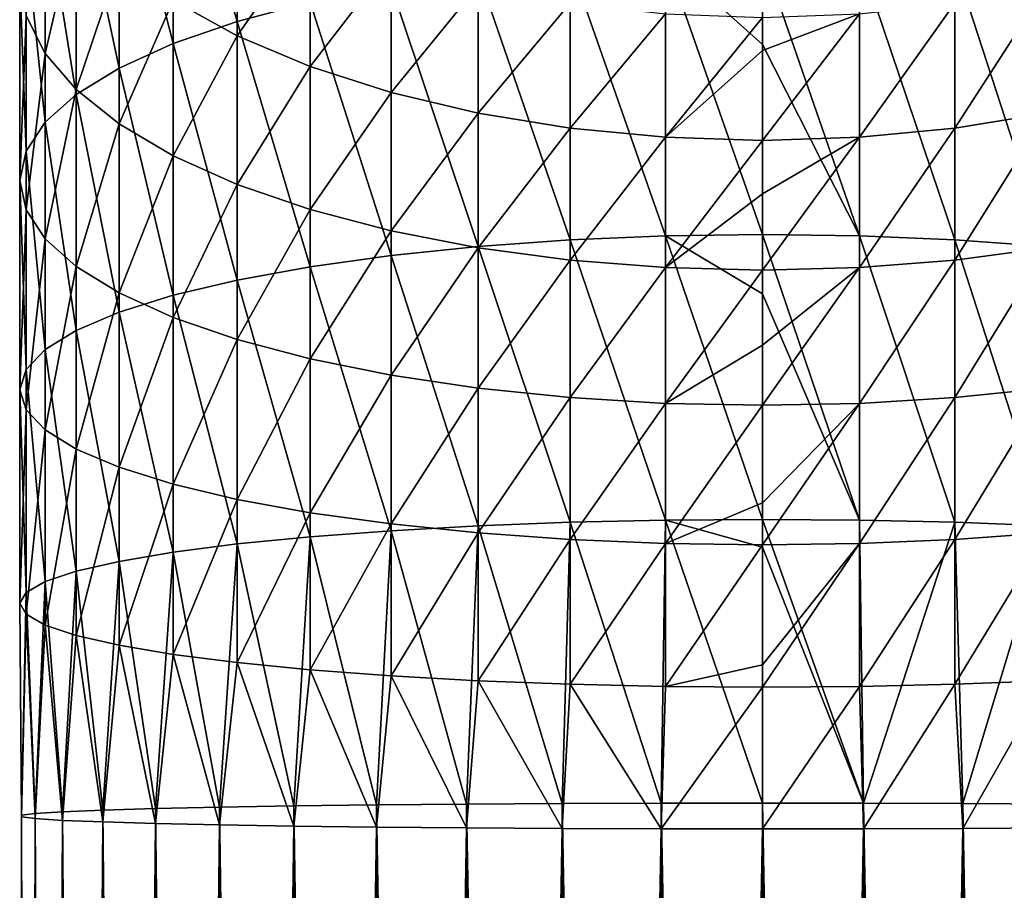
# Model space of a CAD drawing. Header units: metres. Extents: x -27 to 80, y -171 to 27.
# Tile 49 of 117: x -12 to 4, y -37 to -23. Entities that reach past the tile are written whole.
import ezdxf

# ---------------------------------------------------------------- set-up
doc = ezdxf.new("R2010")
doc.units = ezdxf.units.M
doc.layers.add('solid_509380_SW0003', color=7, linetype='CONTINUOUS')

msp = doc.modelspace()

# ---------------------------------------------------------------- linework, layer by layer
at = {"layer": 'solid_509380_SW0003'}
for points in [[(-8.485281, -22.533634, 257.572205), (-8.485281, -18.483368, 256.065552), (-9.52024, -18.948063, 254.980743)], [(-8.485281, -22.533634, 257.572205), (-7.305137, -22.220337, 258.558624), (-8.485281, -18.483368, 256.065552)], [(-9.52024, -22.890882, 256.447449), (-9.52024, -18.948063, 254.980743), (-10.392304, -19.461977, 253.781052)], [(-9.52024, -22.890882, 256.447449), (-8.485281, -22.533634, 257.572205), (-9.52024, -18.948063, 254.980743)], [(-10.392304, -23.285967, 255.203537), (-10.392304, -19.461977, 253.781052), (-11.086555, -20.016315, 252.486984)], [(-10.392304, -23.285967, 255.203537), (-9.52024, -22.890882, 256.447449), (-10.392304, -19.461977, 253.781052)], [(-11.086555, -23.71213, 253.861786), (-11.086555, -20.016315, 252.486984), (-11.59111, -20.601593, 251.120682)], [(-11.086555, -23.71213, 253.861786), (-10.392304, -23.285967, 255.203537), (-11.086555, -20.016315, 252.486984)], [(-11.59111, -23.04751, 245.410858), (-11.897338, -22.441309, 246.825989), (-11.59111, -20.174812, 244.011429)], [(-11.59111, -23.04751, 245.410858), (-11.59111, -20.174812, 244.011429), (-11.086555, -20.889898, 242.708374)], [(-8.485281, -22.762835, 239.295425), (-9.52024, -22.195074, 240.330032), (-8.485281, -20.484848, 237.897247)], [(-8.485281, -22.762835, 239.295425), (-8.485281, -20.484848, 237.897247), (-7.305137, -21.068445, 237.042511)], [(-11.59111, -24.162077, 252.44516), (-11.59111, -20.601593, 251.120682), (-11.897338, -21.207796, 249.705551)], [(-11.59111, -24.162077, 252.44516), (-11.086555, -23.71213, 253.861786), (-11.59111, -20.601593, 251.120682)], [(-11.086555, -23.63279, 244.044571), (-11.59111, -23.04751, 245.410858), (-11.086555, -20.889898, 242.708374)], [(-11.086555, -23.63279, 244.044571), (-11.086555, -20.889898, 242.708374), (-10.392304, -21.567181, 241.474197)], [(-7.305137, -23.260748, 238.388123), (-8.485281, -22.762835, 239.295425), (-7.305137, -21.068445, 237.042511)], [(-7.305137, -23.260748, 238.388123), (-7.305137, -21.068445, 237.042511), (-6, -21.56019, 236.322327)], [(-11.897338, -24.628111, 250.977875), (-11.897338, -21.207796, 249.705551), (-12, -21.824553, 248.265778)], [(-11.897338, -24.628111, 250.977875), (-11.59111, -24.162077, 252.44516), (-11.897338, -21.207796, 249.705551)], [(0, -22.903681, 261.352997), (0, -21.469677, 260.922028), (-1.566314, -21.500753, 260.824188)], [(1.566314, -25.998505, 262.015625), (0, -21.469677, 260.922028), (0, -22.903681, 261.352997)], [(1.566314, -25.998505, 262.015625), (1.566314, -21.500753, 260.824188), (0, -21.469677, 260.922028)], [(-10.392304, -24.187126, 242.750504), (-11.086555, -23.63279, 244.044571), (-10.392304, -21.567181, 241.474197)], [(-10.392304, -24.187126, 242.750504), (-10.392304, -21.567181, 241.474197), (-9.52024, -22.195074, 240.330032)], [(-6, -23.680292, 237.623611), (-7.305137, -23.260748, 238.388123), (-6, -21.56019, 236.322327)], [(-6, -23.680292, 237.623611), (-6, -21.56019, 236.322327), (-4.592201, -21.951668, 235.748978)], [(-3.105829, -26.062449, 261.716156), (-3.105829, -21.593454, 260.532318), (-4.592201, -21.746191, 260.051422)], [(-1.566314, -25.998505, 262.015625), (-1.566314, -21.500753, 260.824188), (-3.105829, -21.593454, 260.532318)], [(-3.105829, -26.062449, 261.716156), (-1.566314, -25.998505, 262.015625), (-3.105829, -21.593454, 260.532318)], [(0, -25.977068, 262.116028), (0, -22.903681, 261.352997), (-1.566314, -21.500753, 260.824188)], [(-1.566314, -25.998505, 262.015625), (0, -25.977068, 262.116028), (-1.566314, -21.500753, 260.824188)], [(3.105829, -26.062449, 261.716156), (3.105829, -21.593454, 260.532318), (1.566314, -21.500753, 260.824188)], [(1.566314, -25.998505, 262.015625), (3.105829, -26.062449, 261.716156), (1.566314, -21.500753, 260.824188)], [(4.592201, -26.167807, 261.222717), (4.592201, -21.746191, 260.051422), (3.105829, -21.593454, 260.532318)], [(3.105829, -26.062449, 261.716156), (4.592201, -26.167807, 261.222717), (3.105829, -21.593454, 260.532318)], [(-4.592201, -26.167807, 261.222717), (-4.592201, -21.746191, 260.051422), (-6, -21.95635, 259.389771)], [(-4.592201, -26.167807, 261.222717), (-3.105829, -26.062449, 261.716156), (-4.592201, -21.746191, 260.051422)], [(-12, -25.102257, 249.485046), (-12, -21.824553, 248.265778), (-11.897338, -22.441309, 246.825989)], [(-12, -25.102257, 249.485046), (-11.897338, -24.628111, 250.977875), (-12, -21.824553, 248.265778)], [(-4.592201, -24.014292, 237.014984), (-6, -23.680292, 237.623611), (-4.592201, -21.951668, 235.748978)], [(-4.592201, -24.014292, 237.014984), (-4.592201, -21.951668, 235.748978), (-3.105829, -22.236179, 235.332291)], [(3.105829, -24.25703, 236.572647), (3.105829, -22.236179, 235.332291), (4.592201, -21.951668, 235.748978)], [(4.592201, -24.014292, 237.014984), (3.105829, -24.25703, 236.572647), (4.592201, -21.951668, 235.748978)], [(-6, -26.312773, 260.543762), (-6, -21.95635, 259.389771), (-7.305137, -22.220337, 258.558624)], [(-6, -26.312773, 260.543762), (-4.592201, -26.167807, 261.222717), (-6, -21.95635, 259.389771)], [(-9.52024, -24.70104, 241.550797), (-10.392304, -24.187126, 242.750504), (-9.52024, -22.195074, 240.330032)], [(-9.52024, -24.70104, 241.550797), (-9.52024, -22.195074, 240.330032), (-8.485281, -22.762835, 239.295425)], [(-7.305137, -26.494869, 259.690918), (-7.305137, -22.220337, 258.558624), (-8.485281, -22.533634, 257.572205)], [(-7.305137, -26.494869, 259.690918), (-6, -26.312773, 260.543762), (-7.305137, -22.220337, 258.558624)], [(-3.105829, -24.25703, 236.572647), (-4.592201, -24.014292, 237.014984), (-3.105829, -22.236179, 235.332291)], [(-3.105829, -24.25703, 236.572647), (-3.105829, -22.236179, 235.332291), (-1.566314, -22.408857, 235.079391)], [(1.566314, -24.404354, 236.304184), (1.566314, -22.408857, 235.079391), (3.105829, -22.236179, 235.332291)], [(3.105829, -24.25703, 236.572647), (1.566314, -24.404354, 236.304184), (3.105829, -22.236179, 235.332291)], [(-1.566314, -24.404354, 236.304184), (-3.105829, -24.25703, 236.572647), (-1.566314, -22.408857, 235.079391)], [(-1.566314, -24.404354, 236.304184), (-1.566314, -22.408857, 235.079391), (0, -22.466747, 234.994598)], [(1.566314, -22.408857, 235.079391), (0, -23.004034, 235.350967), (0, -22.466747, 234.994598)], [(1.566314, -22.408857, 235.079391), (0, -24.453745, 236.214188), (0, -23.004034, 235.350967)], [(1.566314, -24.404354, 236.304184), (0, -24.453745, 236.214188), (1.566314, -22.408857, 235.079391)], [(-11.897338, -25.576405, 247.992218), (-12, -25.102257, 249.485046), (-11.897338, -22.441309, 246.825989)], [(-11.897338, -25.576405, 247.992218), (-11.897338, -22.441309, 246.825989), (-11.59111, -23.04751, 245.410858)], [(-8.485281, -26.710981, 258.678772), (-8.485281, -22.533634, 257.572205), (-9.52024, -22.890882, 256.447449)], [(-8.485281, -26.710981, 258.678772), (-7.305137, -26.494869, 259.690918), (-8.485281, -22.533634, 257.572205)], [(0, -23.004034, 235.350967), (-1.566314, -24.404354, 236.304184), (0, -22.466747, 234.994598)], [(-9.52024, -26.957407, 257.524658), (-9.52024, -22.890882, 256.447449), (-10.392304, -23.285967, 255.203537)], [(-8.485281, -25.165737, 240.466003), (-9.52024, -24.70104, 241.550797), (-8.485281, -22.762835, 239.295425)], [(-9.52024, -26.957407, 257.524658), (-8.485281, -26.710981, 258.678772), (-9.52024, -22.890882, 256.447449)], [(-8.485281, -25.165737, 240.466003), (-8.485281, -22.762835, 239.295425), (-7.305137, -23.260748, 238.388123)], [(1.566314, -25.998505, 262.015625), (0, -22.903681, 261.352997), (0, -25.977068, 262.116028)], [(-11.59111, -26.042439, 246.524948), (-11.897338, -25.576405, 247.992218), (-11.59111, -23.04751, 245.410858)], [(-11.59111, -26.042439, 246.524948), (-11.59111, -23.04751, 245.410858), (-11.086555, -23.63279, 244.044571)], [(0, -23.004034, 235.350967), (0, -24.453745, 236.214188), (-1.566314, -24.404354, 236.304184)], [(-10.392304, -27.229935, 256.248291), (-10.392304, -23.285967, 255.203537), (-11.086555, -23.71213, 253.861786)], [(-10.392304, -27.229935, 256.248291), (-9.52024, -26.957407, 257.524658), (-10.392304, -23.285967, 255.203537)], [(-7.305137, -25.573265, 239.514648), (-8.485281, -25.165737, 240.466003), (-7.305137, -23.260748, 238.388123)], [(-7.305137, -25.573265, 239.514648), (-7.305137, -23.260748, 238.388123), (-6, -23.680292, 237.623611)], [(-11.086555, -26.492386, 245.108307), (-11.59111, -26.042439, 246.524948), (-11.086555, -23.63279, 244.044571)], [(-11.086555, -26.492386, 245.108307), (-11.086555, -23.63279, 244.044571), (-10.392304, -24.187126, 242.750504)], [(-6, -25.916651, 238.713043), (-7.305137, -25.573265, 239.514648), (-6, -23.680292, 237.623611)], [(-6, -25.916651, 238.713043), (-6, -23.680292, 237.623611), (-4.592201, -24.014292, 237.014984)], [(-11.086555, -27.523899, 254.871521), (-11.086555, -23.71213, 253.861786), (-11.59111, -24.162077, 252.44516)], [(-11.086555, -27.523899, 254.871521), (-10.392304, -27.229935, 256.248291), (-11.086555, -23.71213, 253.861786)], [(-4.592201, -26.190022, 238.074875), (-6, -25.916651, 238.713043), (-4.592201, -24.014292, 237.014984)], [(-4.592201, -26.190022, 238.074875), (-4.592201, -24.014292, 237.014984), (-3.105829, -24.25703, 236.572647)], [(3.105829, -26.388697, 237.611084), (3.105829, -24.25703, 236.572647), (4.592201, -24.014292, 237.014984)], [(4.592201, -26.190022, 238.074875), (3.105829, -26.388697, 237.611084), (4.592201, -24.014292, 237.014984)], [(-11.59111, -27.83427, 253.417908), (-11.59111, -24.162077, 252.44516), (-11.897338, -24.628111, 250.977875)], [(-11.59111, -27.83427, 253.417908), (-11.086555, -27.523899, 254.871521), (-11.59111, -24.162077, 252.44516)], [(-10.392304, -26.918549, 243.766571), (-11.086555, -26.492386, 245.108307), (-10.392304, -24.187126, 242.750504)], [(-10.392304, -26.918549, 243.766571), (-10.392304, -24.187126, 242.750504), (-9.52024, -24.70104, 241.550797)], [(-3.105829, -26.388697, 237.611084), (-4.592201, -26.190022, 238.074875), (-3.105829, -24.25703, 236.572647)], [(-3.105829, -26.388697, 237.611084), (-3.105829, -24.25703, 236.572647), (-1.566314, -24.404354, 236.304184)], [(1.566314, -26.509277, 237.32959), (1.566314, -24.404354, 236.304184), (3.105829, -24.25703, 236.572647)], [(3.105829, -26.388697, 237.611084), (1.566314, -26.509277, 237.32959), (3.105829, -24.25703, 236.572647)], [(-1.566314, -26.509277, 237.32959), (-3.105829, -26.388697, 237.611084), (-1.566314, -24.404354, 236.304184)], [(-1.566314, -26.509277, 237.32959), (-1.566314, -24.404354, 236.304184), (0, -24.453745, 236.214188)], [(0, -25.318037, 236.665894), (-1.566314, -26.509277, 237.32959), (0, -24.453745, 236.214188)], [(1.566314, -24.404354, 236.304184), (0, -25.318037, 236.665894), (0, -24.453745, 236.214188)], [(1.566314, -24.404354, 236.304184), (0, -26.549702, 237.235229), (0, -25.318037, 236.665894)], [(1.566314, -26.509277, 237.32959), (0, -26.549702, 237.235229), (1.566314, -24.404354, 236.304184)], [(-11.897338, -28.155737, 251.912338), (-11.897338, -24.628111, 250.977875), (-12, -25.102257, 249.485046)], [(-11.897338, -28.155737, 251.912338), (-11.59111, -27.83427, 253.417908), (-11.897338, -24.628111, 250.977875)], [(-9.52024, -27.313633, 242.522659), (-10.392304, -26.918549, 243.766571), (-9.52024, -24.70104, 241.550797)], [(-9.52024, -27.313633, 242.522659), (-9.52024, -24.70104, 241.550797), (-8.485281, -25.165737, 240.466003)], [(-12, -28.482801, 250.380539), (-12, -25.102257, 249.485046), (-11.897338, -25.576405, 247.992218)], [(-12, -28.482801, 250.380539), (-11.897338, -28.155737, 251.912338), (-12, -25.102257, 249.485046)], [(-8.485281, -27.670879, 241.397888), (-9.52024, -27.313633, 242.522659), (-8.485281, -25.165737, 240.466003)], [(-8.485281, -27.670879, 241.397888), (-8.485281, -25.165737, 240.466003), (-7.305137, -25.573265, 239.514648)], [(0, -25.318037, 236.665894), (0, -26.549702, 237.235229), (-1.566314, -26.509277, 237.32959)], [(-11.897338, -28.809864, 248.848755), (-12, -28.482801, 250.380539), (-11.897338, -25.576405, 247.992218)], [(-11.897338, -28.809864, 248.848755), (-11.897338, -25.576405, 247.992218), (-11.59111, -26.042439, 246.524948)], [(-7.305137, -27.984177, 240.411484), (-8.485281, -27.670879, 241.397888), (-7.305137, -25.573265, 239.514648)], [(-7.305137, -27.984177, 240.411484), (-7.305137, -25.573265, 239.514648), (-6, -25.916651, 238.713043)], [(-6, -28.248165, 239.580338), (-7.305137, -27.984177, 240.411484), (-6, -25.916651, 238.713043)], [(-6, -28.248165, 239.580338), (-6, -25.916651, 238.713043), (-4.592201, -26.190022, 238.074875)], [(-11.59111, -29.131332, 247.343185), (-11.897338, -28.809864, 248.848755), (-11.59111, -26.042439, 246.524948)], [(-11.59111, -29.131332, 247.343185), (-11.59111, -26.042439, 246.524948), (-11.086555, -26.492386, 245.108307)], [(-3.105829, -30.625223, 262.460754), (-3.105829, -26.062449, 261.716156), (-4.592201, -26.167807, 261.222717)], [(-1.566314, -30.590637, 262.765045), (-1.566314, -25.998505, 262.015625), (-3.105829, -26.062449, 261.716156)], [(-3.105829, -30.625223, 262.460754), (-1.566314, -30.590637, 262.765045), (-3.105829, -26.062449, 261.716156)], [(0, -26.93256, 262.309906), (0, -25.977068, 262.116028), (-1.566314, -25.998505, 262.015625)], [(0, -30.579044, 262.867035), (0, -26.93256, 262.309906), (-1.566314, -25.998505, 262.015625)], [(-1.566314, -30.590637, 262.765045), (0, -30.579044, 262.867035), (-1.566314, -25.998505, 262.015625)], [(1.566314, -30.590637, 262.765045), (0, -25.977068, 262.116028), (0, -26.93256, 262.309906)], [(1.566314, -30.590637, 262.765045), (1.566314, -25.998505, 262.015625), (0, -25.977068, 262.116028)], [(3.105829, -30.625223, 262.460754), (3.105829, -26.062449, 261.716156), (1.566314, -25.998505, 262.015625)], [(1.566314, -30.590637, 262.765045), (3.105829, -30.625223, 262.460754), (1.566314, -25.998505, 262.015625)], [(4.592201, -30.682205, 261.959442), (4.592201, -26.167807, 261.222717), (3.105829, -26.062449, 261.716156)], [(3.105829, -30.625223, 262.460754), (4.592201, -30.682205, 261.959442), (3.105829, -26.062449, 261.716156)], [(-4.592201, -30.682205, 261.959442), (-4.592201, -26.167807, 261.222717), (-6, -26.312773, 260.543762)], [(-4.592201, -28.458324, 238.918671), (-6, -28.248165, 239.580338), (-4.592201, -26.190022, 238.074875)], [(-4.592201, -30.682205, 261.959442), (-3.105829, -30.625223, 262.460754), (-4.592201, -26.167807, 261.222717)], [(-4.592201, -28.458324, 238.918671), (-4.592201, -26.190022, 238.074875), (-3.105829, -26.388697, 237.611084)], [(3.105829, -28.611061, 238.43779), (3.105829, -26.388697, 237.611084), (4.592201, -26.190022, 238.074875)], [(4.592201, -28.458324, 238.918671), (3.105829, -28.611061, 238.43779), (4.592201, -26.190022, 238.074875)], [(-6, -30.760611, 261.269623), (-6, -26.312773, 260.543762), (-7.305137, -26.494869, 259.690918)], [(-6, -30.760611, 261.269623), (-4.592201, -30.682205, 261.959442), (-6, -26.312773, 260.543762)], [(-3.105829, -28.611061, 238.43779), (-4.592201, -28.458324, 238.918671), (-3.105829, -26.388697, 237.611084)], [(-3.105829, -28.611061, 238.43779), (-3.105829, -26.388697, 237.611084), (-1.566314, -26.509277, 237.32959)], [(1.566314, -28.70376, 238.14592), (1.566314, -26.509277, 237.32959), (3.105829, -26.388697, 237.611084)], [(3.105829, -28.611061, 238.43779), (1.566314, -28.70376, 238.14592), (3.105829, -26.388697, 237.611084)], [(-11.086555, -29.441704, 245.889572), (-11.59111, -29.131332, 247.343185), (-11.086555, -26.492386, 245.108307)], [(-11.086555, -29.441704, 245.889572), (-11.086555, -26.492386, 245.108307), (-10.392304, -26.918549, 243.766571)], [(-7.305137, -30.859098, 260.403137), (-7.305137, -26.494869, 259.690918), (-8.485281, -26.710981, 258.678772)], [(-7.305137, -30.859098, 260.403137), (-6, -30.760611, 261.269623), (-7.305137, -26.494869, 259.690918)], [(-1.566314, -28.70376, 238.14592), (-3.105829, -28.611061, 238.43779), (-1.566314, -26.509277, 237.32959)], [(-1.566314, -28.70376, 238.14592), (-1.566314, -26.509277, 237.32959), (0, -26.549702, 237.235229)], [(0, -27.763407, 237.716507), (-1.566314, -28.70376, 238.14592), (0, -26.549702, 237.235229)], [(1.566314, -26.509277, 237.32959), (0, -27.763407, 237.716507), (0, -26.549702, 237.235229)], [(1.566314, -26.509277, 237.32959), (0, -28.734838, 238.04808), (0, -27.763407, 237.716507)], [(1.566314, -28.70376, 238.14592), (0, -28.734838, 238.04808), (1.566314, -26.509277, 237.32959)], [(-8.485281, -30.975985, 259.374817), (-8.485281, -26.710981, 258.678772), (-9.52024, -26.957407, 257.524658)], [(-8.485281, -30.975985, 259.374817), (-7.305137, -30.859098, 260.403137), (-8.485281, -26.710981, 258.678772)], [(-10.392304, -29.735668, 244.512817), (-11.086555, -29.441704, 245.889572), (-10.392304, -26.918549, 243.766571)], [(-10.392304, -29.735668, 244.512817), (-10.392304, -26.918549, 243.766571), (-9.52024, -27.313633, 242.522659)], [(-9.52024, -31.109266, 258.202209), (-9.52024, -26.957407, 257.524658), (-10.392304, -27.229935, 256.248291)], [(-9.52024, -31.109266, 258.202209), (-8.485281, -30.975985, 259.374817), (-9.52024, -26.957407, 257.524658)], [(1.566314, -30.590637, 262.765045), (0, -26.93256, 262.309906), (0, -30.579044, 262.867035)], [(-10.392304, -31.256662, 256.905426), (-10.392304, -27.229935, 256.248291), (-11.086555, -27.523899, 254.871521)], [(-10.392304, -31.256662, 256.905426), (-9.52024, -31.109266, 258.202209), (-10.392304, -27.229935, 256.248291)], [(-9.52024, -30.008194, 243.23645), (-10.392304, -29.735668, 244.512817), (-9.52024, -27.313633, 242.522659)], [(-9.52024, -30.008194, 243.23645), (-9.52024, -27.313633, 242.522659), (-8.485281, -27.670879, 241.397888)], [(-11.086555, -31.415655, 255.506638), (-11.086555, -27.523899, 254.871521), (-11.59111, -27.83427, 253.417908)], [(-11.086555, -31.415655, 255.506638), (-10.392304, -31.256662, 256.905426), (-11.086555, -27.523899, 254.871521)], [(-8.485281, -30.254622, 242.082321), (-9.52024, -30.008194, 243.23645), (-8.485281, -27.670879, 241.397888)], [(-8.485281, -30.254622, 242.082321), (-8.485281, -27.670879, 241.397888), (-7.305137, -27.984177, 240.411484)], [(-11.59111, -31.583521, 254.02977), (-11.59111, -27.83427, 253.417908), (-11.897338, -28.155737, 251.912338)], [(-11.59111, -31.583521, 254.02977), (-11.086555, -31.415655, 255.506638), (-11.59111, -27.83427, 253.417908)], [(0, -27.763407, 237.716507), (0, -28.734838, 238.04808), (-1.566314, -28.70376, 238.14592)], [(-7.305137, -30.470734, 241.070175), (-8.485281, -30.254622, 242.082321), (-7.305137, -27.984177, 240.411484)], [(-7.305137, -30.470734, 241.070175), (-7.305137, -27.984177, 240.411484), (-6, -28.248165, 239.580338)], [(-11.897338, -31.757389, 252.500107), (-11.897338, -28.155737, 251.912338), (-12, -28.482801, 250.380539)], [(-11.897338, -31.757389, 252.500107), (-11.59111, -31.583521, 254.02977), (-11.897338, -28.155737, 251.912338)], [(-6, -30.65283, 240.217331), (-7.305137, -30.470734, 241.070175), (-6, -28.248165, 239.580338)], [(-6, -30.65283, 240.217331), (-6, -28.248165, 239.580338), (-4.592201, -28.458324, 238.918671)], [(-4.592201, -30.797796, 239.538391), (-6, -30.65283, 240.217331), (-4.592201, -28.458324, 238.918671)], [(-4.592201, -30.797796, 239.538391), (-4.592201, -28.458324, 238.918671), (-3.105829, -28.611061, 238.43779)], [(3.105829, -30.903152, 239.044952), (3.105829, -28.611061, 238.43779), (4.592201, -28.458324, 238.918671)], [(4.592201, -30.797796, 239.538391), (3.105829, -30.903152, 239.044952), (4.592201, -28.458324, 238.918671)], [(-12, -31.934282, 250.943817), (-12, -28.482801, 250.380539), (-11.897338, -28.809864, 248.848755)], [(-12, -31.934282, 250.943817), (-11.897338, -31.757389, 252.500107), (-12, -28.482801, 250.380539)], [(-3.105829, -30.903152, 239.044952), (-4.592201, -30.797796, 239.538391), (-3.105829, -28.611061, 238.43779)], [(-3.105829, -30.903152, 239.044952), (-3.105829, -28.611061, 238.43779), (-1.566314, -28.70376, 238.14592)], [(1.566314, -30.967096, 238.745468), (1.566314, -28.70376, 238.14592), (3.105829, -28.611061, 238.43779)], [(3.105829, -30.903152, 239.044952), (1.566314, -30.967096, 238.745468), (3.105829, -28.611061, 238.43779)], [(-1.566314, -30.967096, 238.745468), (-3.105829, -30.903152, 239.044952), (-1.566314, -28.70376, 238.14592)], [(-1.566314, -30.967096, 238.745468), (-1.566314, -28.70376, 238.14592), (0, -28.734838, 238.04808)], [(0, -30.31007, 238.489899), (-1.566314, -30.967096, 238.745468), (0, -28.734838, 238.04808)], [(1.566314, -28.70376, 238.14592), (0, -30.31007, 238.489899), (0, -28.734838, 238.04808)], [(1.566314, -28.70376, 238.14592), (0, -30.988535, 238.645081), (0, -30.31007, 238.489899)], [(1.566314, -30.967096, 238.745468), (0, -30.988535, 238.645081), (1.566314, -28.70376, 238.14592)], [(-11.897338, -32.111176, 249.387512), (-12, -31.934282, 250.943817), (-11.897338, -28.809864, 248.848755)], [(-11.897338, -32.111176, 249.387512), (-11.897338, -28.809864, 248.848755), (-11.59111, -29.131332, 247.343185)], [(-11.59111, -32.285046, 247.857849), (-11.897338, -32.111176, 249.387512), (-11.59111, -29.131332, 247.343185)], [(-11.59111, -32.285046, 247.857849), (-11.59111, -29.131332, 247.343185), (-11.086555, -29.441704, 245.889572)], [(-11.086555, -32.452911, 246.380981), (-11.59111, -32.285046, 247.857849), (-11.086555, -29.441704, 245.889572)], [(-11.086555, -32.452911, 246.380981), (-11.086555, -29.441704, 245.889572), (-10.392304, -29.735668, 244.512817)], [(-10.392304, -32.611904, 244.982193), (-11.086555, -32.452911, 246.380981), (-10.392304, -29.735668, 244.512817)], [(-10.392304, -32.611904, 244.982193), (-10.392304, -29.735668, 244.512817), (-9.52024, -30.008194, 243.23645)], [(-9.52024, -32.7593, 243.68541), (-10.392304, -32.611904, 244.982193), (-9.52024, -30.008194, 243.23645)], [(-9.52024, -32.7593, 243.68541), (-9.52024, -30.008194, 243.23645), (-8.485281, -30.254622, 242.082321)], [(-8.485281, -32.892582, 242.512817), (-9.52024, -32.7593, 243.68541), (-8.485281, -30.254622, 242.082321)], [(-8.485281, -32.892582, 242.512817), (-8.485281, -30.254622, 242.082321), (-7.305137, -30.470734, 241.070175)], [(0, -30.31007, 238.489899), (0, -30.988535, 238.645081), (-1.566314, -30.967096, 238.745468)], [(-7.305137, -33.009468, 241.484482), (-8.485281, -32.892582, 242.512817), (-7.305137, -30.470734, 241.070175)], [(-7.305137, -33.009468, 241.484482), (-7.305137, -30.470734, 241.070175), (-6, -30.65283, 240.217331)], [(-6, -33.107956, 240.617996), (-7.305137, -33.009468, 241.484482), (-6, -30.65283, 240.217331)], [(-6, -33.107956, 240.617996), (-6, -30.65283, 240.217331), (-4.592201, -30.797796, 239.538391)], [(-4.780813, -35.179623, 262.173492), (-4.592201, -30.682205, 261.959442), (-6, -30.760611, 261.269623)], [(-4.780813, -35.179623, 262.173492), (-3.237561, -35.170052, 262.721893), (-4.592201, -30.682205, 261.959442)], [(-3.237561, -35.170052, 262.721893), (-3.105829, -30.625223, 262.460754), (-4.592201, -30.682205, 261.959442)], [(-3.237561, -35.170052, 262.721893), (-1.634, -35.164234, 263.055054), (-3.105829, -30.625223, 262.460754)], [(-1.634, -35.164234, 263.055054), (-1.566314, -30.590637, 262.765045), (-3.105829, -30.625223, 262.460754)], [(-1.634, -35.164234, 263.055054), (0, -35.162285, 263.166809), (-1.566314, -30.590637, 262.765045)], [(0, -31.028923, 262.916016), (0, -30.579044, 262.867035), (-1.566314, -30.590637, 262.765045)], [(0, -35.162285, 263.166809), (0, -31.028923, 262.916016), (-1.566314, -30.590637, 262.765045)], [(1.634, -35.164234, 263.055054), (0, -30.579044, 262.867035), (0, -31.028923, 262.916016)], [(1.634, -35.164234, 263.055054), (1.566314, -30.590637, 262.765045), (0, -30.579044, 262.867035)], [(1.634, -35.164234, 263.055054), (3.105829, -30.625223, 262.460754), (1.566314, -30.590637, 262.765045)], [(1.634, -35.164234, 263.055054), (3.237561, -35.170052, 262.721893), (3.105829, -30.625223, 262.460754)], [(3.237561, -35.170052, 262.721893), (4.592201, -30.682205, 261.959442), (3.105829, -30.625223, 262.460754)], [(3.237561, -35.170052, 262.721893), (4.780813, -35.179623, 262.173492), (4.592201, -30.682205, 261.959442)], [(-7.573055, -35.209255, 260.475769), (-7.305137, -30.859098, 260.403137), (-8.485281, -30.975985, 259.374817)], [(-7.573055, -35.209255, 260.475769), (-6.235007, -35.192772, 261.420105), (-7.305137, -30.859098, 260.403137)], [(-6.235007, -35.192772, 261.420105), (-6, -30.760611, 261.269623), (-7.305137, -30.859098, 260.403137)], [(-6.235007, -35.192772, 261.420105), (-4.780813, -35.179623, 262.173492), (-6, -30.760611, 261.269623)], [(-4.592201, -33.186359, 239.928192), (-6, -33.107956, 240.617996), (-4.592201, -30.797796, 239.538391)], [(-4.592201, -33.186359, 239.928192), (-4.592201, -30.797796, 239.538391), (-3.105829, -30.903152, 239.044952)], [(3.105829, -33.243343, 239.426865), (3.105829, -30.903152, 239.044952), (4.592201, -30.797796, 239.538391)], [(4.592201, -33.186359, 239.928192), (3.105829, -33.243343, 239.426865), (4.592201, -30.797796, 239.538391)], [(-8.770032, -35.228767, 259.358032), (-8.485281, -30.975985, 259.374817), (-9.52024, -31.109266, 258.202209)], [(-8.770032, -35.228767, 259.358032), (-7.573055, -35.209255, 260.475769), (-8.485281, -30.975985, 259.374817)], [(-3.105829, -33.243343, 239.426865), (-4.592201, -33.186359, 239.928192), (-3.105829, -30.903152, 239.044952)], [(-3.105829, -33.243343, 239.426865), (-3.105829, -30.903152, 239.044952), (-1.566314, -30.967096, 238.745468)], [(-1.566314, -33.277927, 239.122589), (-3.105829, -33.243343, 239.426865), (-1.566314, -30.967096, 238.745468)], [(-1.566314, -33.277927, 239.122589), (-1.566314, -30.967096, 238.745468), (0, -30.988535, 238.645081)], [(0, -32.926708, 238.976547), (-1.566314, -33.277927, 239.122589), (0, -30.988535, 238.645081)], [(1.566314, -30.967096, 238.745468), (0, -32.926708, 238.976547), (0, -30.988535, 238.645081)], [(1.566314, -30.967096, 238.745468), (0, -33.28952, 239.020584), (0, -32.926708, 238.976547)], [(1.566314, -33.277927, 239.122589), (0, -33.28952, 239.020584), (1.566314, -30.967096, 238.745468)], [(1.566314, -33.277927, 239.122589), (1.566314, -30.967096, 238.745468), (3.105829, -30.903152, 239.044952)], [(3.105829, -33.243343, 239.426865), (1.566314, -33.277927, 239.122589), (3.105829, -30.903152, 239.044952)], [(-9.803638, -35.250938, 258.087769), (-9.52024, -31.109266, 258.202209), (-10.392304, -31.256662, 256.905426)], [(-9.803638, -35.250938, 258.087769), (-8.770032, -35.228767, 259.358032), (-9.52024, -31.109266, 258.202209)], [(1.634, -35.164234, 263.055054), (0, -31.028923, 262.916016), (0, -35.162285, 263.166809)], [(-10.654623, -35.275364, 256.688599), (-10.392304, -31.256662, 256.905426), (-11.086555, -31.415655, 255.506638)], [(-10.654623, -35.275364, 256.688599), (-9.803638, -35.250938, 258.087769), (-10.392304, -31.256662, 256.905426)], [(-11.307131, -35.301579, 255.186584), (-11.086555, -31.415655, 255.506638), (-11.59111, -31.583521, 254.02977)], [(-11.307131, -35.301579, 255.186584), (-10.654623, -35.275364, 256.688599), (-11.086555, -31.415655, 255.506638)], [(-11.749009, -35.329105, 253.609741), (-11.59111, -31.583521, 254.02977), (-11.897338, -31.757389, 252.500107)], [(-11.749009, -35.329105, 253.609741), (-11.307131, -35.301579, 255.186584), (-11.59111, -31.583521, 254.02977)], [(-11.972025, -35.357422, 251.987427), (-11.897338, -31.757389, 252.500107), (-12, -31.934282, 250.943817)], [(-11.972025, -35.357422, 251.987427), (-11.749009, -35.329105, 253.609741), (-11.897338, -31.757389, 252.500107)], [(-11.972025, -35.386005, 250.349869), (-12, -31.934282, 250.943817), (-11.897338, -32.111176, 249.387512)], [(-11.972025, -35.386005, 250.349869), (-11.972025, -35.357422, 251.987427), (-12, -31.934282, 250.943817)], [(-11.749009, -35.414322, 248.727554), (-11.972025, -35.386005, 250.349869), (-11.897338, -32.111176, 249.387512)], [(-11.749009, -35.414322, 248.727554), (-11.897338, -32.111176, 249.387512), (-11.59111, -32.285046, 247.857849)], [(-11.307131, -35.441845, 247.150711), (-11.749009, -35.414322, 248.727554), (-11.59111, -32.285046, 247.857849)], [(-11.307131, -35.441845, 247.150711), (-11.59111, -32.285046, 247.857849), (-11.086555, -32.452911, 246.380981)], [(-10.654623, -35.468063, 245.648712), (-11.307131, -35.441845, 247.150711), (-11.086555, -32.452911, 246.380981)], [(-10.654623, -35.468063, 245.648712), (-11.086555, -32.452911, 246.380981), (-10.392304, -32.611904, 244.982193)], [(-9.803638, -35.492485, 244.249542), (-10.654623, -35.468063, 245.648712), (-10.392304, -32.611904, 244.982193)], [(-9.803638, -35.492485, 244.249542), (-10.392304, -32.611904, 244.982193), (-9.52024, -32.7593, 243.68541)], [(-8.770032, -35.51466, 242.979263), (-9.803638, -35.492485, 244.249542), (-9.52024, -32.7593, 243.68541)], [(-8.770032, -35.51466, 242.979263), (-9.52024, -32.7593, 243.68541), (-8.485281, -32.892582, 242.512817)], [(-7.573055, -35.534168, 241.861526), (-8.770032, -35.51466, 242.979263), (-8.485281, -32.892582, 242.512817)], [(-7.573055, -35.534168, 241.861526), (-8.485281, -32.892582, 242.512817), (-7.305137, -33.009468, 241.484482)], [(0, -32.926708, 238.976547), (0, -33.28952, 239.020584), (-1.566314, -33.277927, 239.122589)], [(-6.235007, -35.550655, 240.917175), (-7.573055, -35.534168, 241.861526), (-7.305137, -33.009468, 241.484482)], [(-6.235007, -35.550655, 240.917175), (-7.305137, -33.009468, 241.484482), (-6, -33.107956, 240.617996)], [(-4.780813, -35.563805, 240.163788), (-6.235007, -35.550655, 240.917175), (-6, -33.107956, 240.617996)], [(-4.780813, -35.563805, 240.163788), (-6, -33.107956, 240.617996), (-4.592201, -33.186359, 239.928192)], [(-3.237561, -35.573376, 239.615402), (-4.780813, -35.563805, 240.163788), (-4.592201, -33.186359, 239.928192)], [(-3.237561, -35.573376, 239.615402), (-4.592201, -33.186359, 239.928192), (-3.105829, -33.243343, 239.426865)], [(-1.634, -35.579193, 239.282227), (-3.237561, -35.573376, 239.615402), (-3.105829, -33.243343, 239.426865)], [(-1.634, -35.579193, 239.282227), (-3.105829, -33.243343, 239.426865), (-1.566314, -33.277927, 239.122589)], [(1.634, -35.579193, 239.282227), (1.566314, -33.277927, 239.122589), (3.105829, -33.243343, 239.426865)], [(3.237561, -35.573376, 239.615402), (1.634, -35.579193, 239.282227), (3.105829, -33.243343, 239.426865)], [(3.237561, -35.573376, 239.615402), (3.105829, -33.243343, 239.426865), (4.592201, -33.186359, 239.928192)], [(4.780813, -35.563805, 240.163788), (3.237561, -35.573376, 239.615402), (4.592201, -33.186359, 239.928192)], [(-1.634, -35.579193, 239.282227), (-1.566314, -33.277927, 239.122589), (0, -33.28952, 239.020584)], [(0, -35.581142, 239.170471), (-1.634, -35.579193, 239.282227), (0, -33.28952, 239.020584)], [(1.566314, -33.277927, 239.122589), (0, -35.581142, 239.170471), (0, -33.28952, 239.020584)], [(1.634, -35.579193, 239.282227), (0, -35.581142, 239.170471), (1.566314, -33.277927, 239.122589)], [(-11.307131, -122.736481, 256.712769), (-11.307131, -35.301579, 255.186584), (-11.749009, -35.329105, 253.609741)], [(-10.654623, -122.710266, 258.214783), (-10.654623, -35.275364, 256.688599), (-11.307131, -35.301579, 255.186584)], [(-11.307131, -122.736481, 256.712769), (-10.654623, -122.710266, 258.214783), (-11.307131, -35.301579, 255.186584)], [(-9.803638, -122.685844, 259.613953), (-9.803638, -35.250938, 258.087769), (-10.654623, -35.275364, 256.688599)], [(-10.654623, -122.710266, 258.214783), (-9.803638, -122.685844, 259.613953), (-10.654623, -35.275364, 256.688599)], [(-8.770032, -122.663673, 260.884216), (-8.770032, -35.228767, 259.358032), (-9.803638, -35.250938, 258.087769)], [(-9.803638, -122.685844, 259.613953), (-8.770032, -122.663673, 260.884216), (-9.803638, -35.250938, 258.087769)], [(-7.573055, -122.644165, 262.001953), (-7.573055, -35.209255, 260.475769), (-8.770032, -35.228767, 259.358032)], [(-8.770032, -122.663673, 260.884216), (-7.573055, -122.644165, 262.001953), (-8.770032, -35.228767, 259.358032)], [(-6.235007, -122.627678, 262.946289), (-6.235007, -35.192772, 261.420105), (-7.573055, -35.209255, 260.475769)], [(-7.573055, -122.644165, 262.001953), (-6.235007, -122.627678, 262.946289), (-7.573055, -35.209255, 260.475769)], [(-4.780813, -122.614525, 263.699677), (-4.780813, -35.179623, 262.173492), (-6.235007, -35.192772, 261.420105)], [(-6.235007, -122.627678, 262.946289), (-4.780813, -122.614525, 263.699677), (-6.235007, -35.192772, 261.420105)], [(-3.237561, -122.604958, 264.248077), (-3.237561, -35.170052, 262.721893), (-4.780813, -35.179623, 262.173492)], [(-4.780813, -122.614525, 263.699677), (-3.237561, -122.604958, 264.248077), (-4.780813, -35.179623, 262.173492)], [(-1.634, -122.599136, 264.581238), (-1.634, -35.164234, 263.055054), (-3.237561, -35.170052, 262.721893)], [(-3.237561, -122.604958, 264.248077), (-1.634, -122.599136, 264.581238), (-3.237561, -35.170052, 262.721893)], [(0, -122.597191, 264.692993), (0, -35.162285, 263.166809), (-1.634, -35.164234, 263.055054)], [(-1.634, -122.599136, 264.581238), (0, -122.597191, 264.692993), (-1.634, -35.164234, 263.055054)], [(1.634, -122.599136, 264.581238), (1.634, -35.164234, 263.055054), (0, -35.162285, 263.166809)], [(1.634, -122.599136, 264.581238), (0, -35.162285, 263.166809), (0, -122.597191, 264.692993)], [(3.237561, -122.604958, 264.248077), (3.237561, -35.170052, 262.721893), (1.634, -35.164234, 263.055054)], [(1.634, -122.599136, 264.581238), (3.237561, -122.604958, 264.248077), (1.634, -35.164234, 263.055054)], [(4.780813, -122.614525, 263.699677), (4.780813, -35.179623, 262.173492), (3.237561, -35.170052, 262.721893)], [(3.237561, -122.604958, 264.248077), (4.780813, -122.614525, 263.699677), (3.237561, -35.170052, 262.721893)], [(-11.749009, -122.764008, 255.135925), (-11.749009, -35.329105, 253.609741), (-11.972025, -35.357422, 251.987427)], [(-11.972025, -122.792328, 253.513611), (-11.972025, -35.357422, 251.987427), (-11.972025, -35.386005, 250.349869)], [(-11.972025, -122.792328, 253.513611), (-11.749009, -122.764008, 255.135925), (-11.972025, -35.357422, 251.987427)], [(-11.972025, -122.820908, 251.876053), (-11.972025, -35.386005, 250.349869), (-11.749009, -35.414322, 248.727554)], [(-11.972025, -122.820908, 251.876053), (-11.972025, -122.792328, 253.513611), (-11.972025, -35.386005, 250.349869)], [(-11.749009, -122.849228, 250.253723), (-11.972025, -122.820908, 251.876053), (-11.749009, -35.414322, 248.727554)], [(-11.749009, -122.764008, 255.135925), (-11.307131, -122.736481, 256.712769), (-11.749009, -35.329105, 253.609741)], [(-11.749009, -122.849228, 250.253723), (-11.749009, -35.414322, 248.727554), (-11.307131, -35.441845, 247.150711)], [(-11.307131, -122.876755, 248.67688), (-11.749009, -122.849228, 250.253723), (-11.307131, -35.441845, 247.150711)], [(-11.307131, -122.876755, 248.67688), (-11.307131, -35.441845, 247.150711), (-10.654623, -35.468063, 245.648712)], [(-10.654623, -122.902969, 247.174896), (-11.307131, -122.876755, 248.67688), (-10.654623, -35.468063, 245.648712)], [(-10.654623, -122.902969, 247.174896), (-10.654623, -35.468063, 245.648712), (-9.803638, -35.492485, 244.249542)], [(-9.803638, -122.927391, 245.775726), (-10.654623, -122.902969, 247.174896), (-9.803638, -35.492485, 244.249542)], [(-9.803638, -122.927391, 245.775726), (-9.803638, -35.492485, 244.249542), (-8.770032, -35.51466, 242.979263)], [(-8.770032, -122.949562, 244.505432), (-9.803638, -122.927391, 245.775726), (-8.770032, -35.51466, 242.979263)], [(-8.770032, -122.949562, 244.505432), (-8.770032, -35.51466, 242.979263), (-7.573055, -35.534168, 241.861526)], [(-7.573055, -122.96907, 243.387711), (-8.770032, -122.949562, 244.505432), (-7.573055, -35.534168, 241.861526)], [(-7.573055, -122.96907, 243.387711), (-7.573055, -35.534168, 241.861526), (-6.235007, -35.550655, 240.917175)], [(-6.235007, -122.985558, 242.443359), (-7.573055, -122.96907, 243.387711), (-6.235007, -35.550655, 240.917175)], [(-6.235007, -122.985558, 242.443359), (-6.235007, -35.550655, 240.917175), (-4.780813, -35.563805, 240.163788)], [(-4.780813, -122.998711, 241.689972), (-6.235007, -122.985558, 242.443359), (-4.780813, -35.563805, 240.163788)], [(-4.780813, -122.998711, 241.689972), (-4.780813, -35.563805, 240.163788), (-3.237561, -35.573376, 239.615402)], [(-3.237561, -123.008278, 241.141586), (-4.780813, -122.998711, 241.689972), (-3.237561, -35.573376, 239.615402)], [(-3.237561, -123.008278, 241.141586), (-3.237561, -35.573376, 239.615402), (-1.634, -35.579193, 239.282227)], [(-1.634, -123.014099, 240.808411), (-3.237561, -123.008278, 241.141586), (-1.634, -35.579193, 239.282227)], [(-1.634, -123.014099, 240.808411), (-1.634, -35.579193, 239.282227), (0, -35.581142, 239.170471)], [(0, -123.016045, 240.696655), (-1.634, -123.014099, 240.808411), (0, -35.581142, 239.170471)], [(0, -123.016045, 240.696655), (0, -35.581142, 239.170471), (1.634, -35.579193, 239.282227)], [(1.634, -123.014099, 240.808411), (0, -123.016045, 240.696655), (1.634, -35.579193, 239.282227)], [(1.634, -123.014099, 240.808411), (1.634, -35.579193, 239.282227), (3.237561, -35.573376, 239.615402)], [(3.237561, -123.008278, 241.141586), (1.634, -123.014099, 240.808411), (3.237561, -35.573376, 239.615402)], [(3.237561, -123.008278, 241.141586), (3.237561, -35.573376, 239.615402), (4.780813, -35.563805, 240.163788)], [(4.780813, -122.998711, 241.689972), (3.237561, -123.008278, 241.141586), (4.780813, -35.563805, 240.163788)]]:
    msp.add_3dface(points, dxfattribs=at)

doc.saveas('drawing.dxf')
